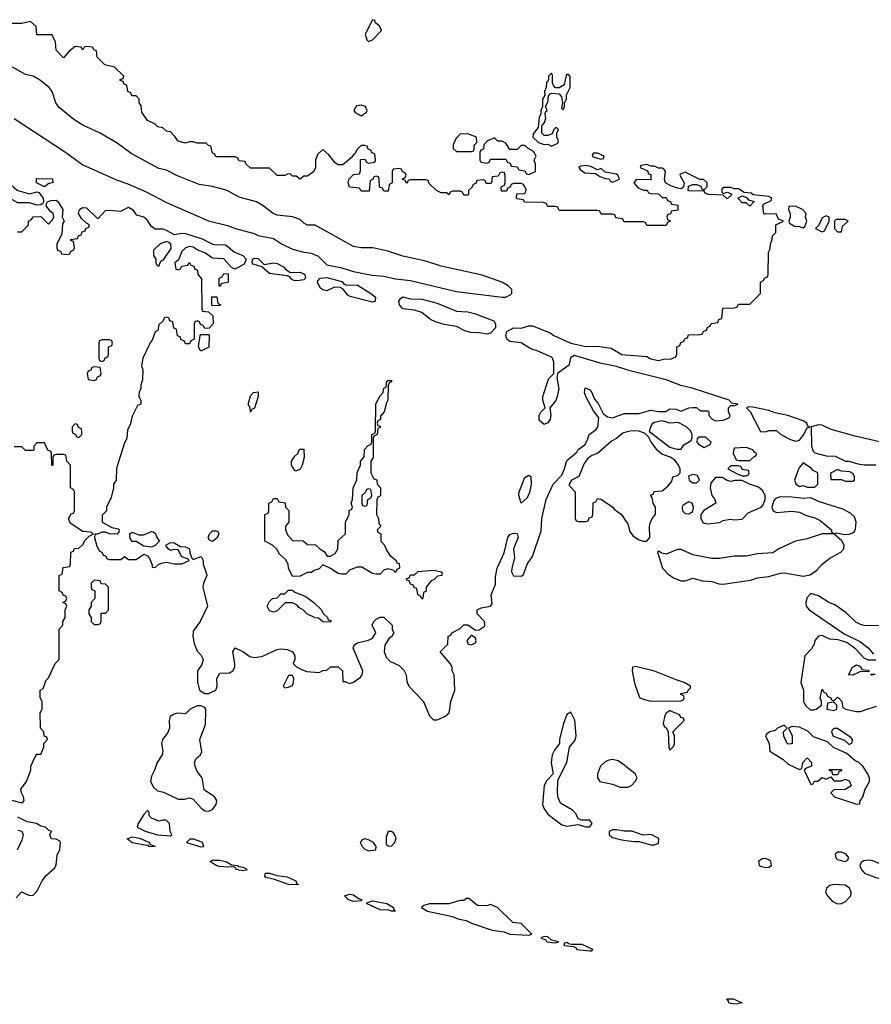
# Model space of a CAD drawing. Header units: inches. Extents: x 2789275 to 2951659, y 860290 to 1033804.
# Tile 140 of 256: x 2826819 to 2831287, y 1008462 to 1013626. Entities that reach past the tile are written whole.
import ezdxf

# ---------------------------------------------------------------- set-up
doc = ezdxf.new("R2010")
doc.units = ezdxf.units.IN
doc.header["$MEASUREMENT"] = 0
for name, color, linetype in [('C8020', 7, 'Continuous'), ('C8021', 7, 'Continuous'), ('C8030', 7, 'Continuous'), ('C8031', 7, 'Continuous')]:
    doc.layers.add(name, color=color, linetype=linetype)

msp = doc.modelspace()

# ---------------------------------------------------------------- linework, layer by layer
at = {"layer": 'C8020', "color": 2, "elevation": 10}
for points in [[(2826730, 1009543.8), (2826830, 1009518), (2826837.2, 1009522.8), (2826842, 1009530), (2826839, 1009550), (2826828, 1009570), (2826826, 1009590), (2826855.3, 1009630), (2826878, 1009690), (2826878, 1009710), (2826900.4, 1009759.6), (2826910, 1009774), (2826930, 1009774), (2826946, 1009810), (2826946, 1009830), (2826966, 1009850), (2826962, 1009862), (2826947.3, 1009867.3), (2826946, 1009890), (2826928, 1009910), (2826926, 1009990), (2826932, 1010000)], [(2827704, 1010000), (2827690, 1009986), (2827648, 1009988), (2827630, 1009984), (2827608.3, 1009971.7), (2827602.8, 1009950), (2827606, 1009910), (2827595.5, 1009884.5), (2827568, 1009850), (2827563, 1009830), (2827571, 1009790), (2827567.3, 1009770), (2827540.5, 1009730), (2827527.3, 1009690), (2827510, 1009658), (2827505.5, 1009630), (2827521.1, 1009601.1), (2827542, 1009582), (2827574, 1009574), (2827650, 1009538), (2827683.1, 1009536.9), (2827710, 1009544.7), (2827730, 1009538), (2827770.6, 1009490.6), (2827790, 1009476), (2827810, 1009474.8), (2827830, 1009482.8), (2827849.2, 1009510), (2827854, 1009530), (2827842, 1009550), (2827787.2, 1009587.2), (2827777.2, 1009650), (2827750, 1009682), (2827739.3, 1009710), (2827737.2, 1009730), (2827744, 1009750), (2827768.7, 1009770), (2827774, 1009786), (2827764, 1009850), (2827794, 1009930), (2827795.2, 1010000)], [(2828959.1, 1010000), (2828970, 1009974), (2828990, 1009954), (2829010, 1009954), (2829050, 1009972), (2829073.2, 1009990), (2829074.7, 1010000)], [(2830000, 1009709.4), (2829994.2, 1009714.1), (2829958.8, 1009738.8), (2829930, 1009746.3), (2829910, 1009743), (2829890, 1009733.3), (2829865.5, 1009710), (2829850.6, 1009670), (2829850.6, 1009650), (2829862.8, 1009630), (2829930, 1009616.4), (2829970, 1009600.3), (2830000, 1009600.5)], [(2826800.2, 1009019.8), (2826828.4, 1009051.6), (2826870, 1009032), (2826890, 1009034), (2826910, 1009054), (2826938, 1009110), (2826960.2, 1009139.8), (2827003.1, 1009176.9), (2827010, 1009194), (2827015.5, 1009244.5), (2827030, 1009274), (2827034, 1009310), (2827030, 1009318), (2827010, 1009328), (2826986, 1009330), (2826978, 1009350), (2826986, 1009370), (2826972.9, 1009372.9), (2826955.3, 1009390), (2826930, 1009396), (2826908, 1009410), (2826858.7, 1009418.7), (2826810, 1009443.6)], [(2826810, 1009374.8), (2826830.6, 1009370.6), (2826837.3, 1009350), (2826830, 1009322), (2826806.8, 1009270)], [(2830000, 1009369), (2829990, 1009369), (2829950, 1009376), (2829930, 1009376), (2829911.3, 1009368.7), (2829911, 1009350), (2829930, 1009337.3), (2829970, 1009325.5), (2830000, 1009321.2)]]:
    msp.add_lwpolyline(points, dxfattribs=at)
at = {"layer": 'C8020', "color": 2}
for points, elevation in [([(2829710, 1009994), (2829690, 1009982), (2829670.5, 1009930), (2829650.8, 1009850.8), (2829651, 1009830), (2829624.9, 1009795.1), (2829613.1, 1009770), (2829607.5, 1009727.5), (2829618, 1009670), (2829585.1, 1009634.9), (2829570.4, 1009610), (2829561.6, 1009510), (2829568.4, 1009490), (2829590, 1009459.3), (2829662.7, 1009402.7), (2829690, 1009396.9), (2829750, 1009404.7), (2829790, 1009392), (2829810, 1009392), (2829822, 1009410), (2829810, 1009428), (2829768, 1009428), (2829750, 1009435.3), (2829738.6, 1009458.6), (2829719.1, 1009479.1), (2829656, 1009516), (2829644.7, 1009544.7), (2829641.2, 1009570), (2829643.2, 1009636.8), (2829689.6, 1009730), (2829704, 1009810), (2829733.4, 1009846.6), (2829739.5, 1009870), (2829731.7, 1009951.7)], 10), ([(2827490, 1009478), (2827470, 1009458), (2827441, 1009410), (2827436, 1009390), (2827478, 1009370), (2827542, 1009350), (2827610, 1009346), (2827618, 1009350), (2827608.7, 1009368.7), (2827606, 1009410), (2827587.3, 1009427.3), (2827570, 1009428), (2827550, 1009422), (2827510, 1009438), (2827498, 1009450), (2827498, 1009470)], 10), ([(2828770, 1009368), (2828752.7, 1009367.3), (2828742, 1009338), (2828742, 1009302), (2828752.7, 1009292.7), (2828770, 1009292), (2828788, 1009310), (2828794.6, 1009334.6), (2828780.4, 1009360.4)], 10), ([(2827510, 1009286.9), (2827495.3, 1009290), (2827496.4, 1009296.4), (2827485.4, 1009294.6), (2827410, 1009308.8), (2827383.7, 1009330), (2827410, 1009340.3), (2827447.1, 1009332.9), (2827501, 1009310), (2827502, 1009302), (2827530, 1009289.6)], 6), ([(2827732.7, 1009327.3), (2827712.7, 1009327.3), (2827694, 1009310), (2827770, 1009288.4), (2827786, 1009290), (2827778, 1009310)], 10), ([(2828630, 1009329), (2828616, 1009324), (2828606, 1009310), (2828616, 1009290), (2828630, 1009276), (2828650, 1009267.3), (2828687.3, 1009272.7), (2828688.7, 1009290), (2828675.3, 1009310), (2828650, 1009325.2)], 10), ([(2827990, 1009162.4), (2827970, 1009165.7), (2827954, 1009170), (2827955.3, 1009175.3), (2827943.1, 1009183.1), (2827910, 1009180.5), (2827865.3, 1009185.3), (2827849.3, 1009190), (2827818, 1009210), (2827830, 1009218.4), (2827870, 1009217.3), (2827901, 1009210), (2827930, 1009194), (2827962, 1009190), (2827964.7, 1009184.7), (2827990, 1009180.5), (2828011.3, 1009171.3), (2828010, 1009166)], 6), ([(2828270, 1009088.2), (2828230, 1009089.8), (2828156.9, 1009116.9), (2828110, 1009127.1), (2828105.1, 1009134.9), (2828109, 1009150), (2828130, 1009150.2), (2828170, 1009137.6), (2828222.8, 1009130), (2828267.7, 1009110), (2828273.7, 1009093.7), (2828282, 1009090)], 6), ([(2828570, 1009000.4), (2828543.7, 1009010), (2828523.7, 1009030), (2828550, 1009039.5), (2828570, 1009035.2), (2828596, 1009016), (2828616, 1009010), (2828610, 1009004)], 6), ([(2829176.4, 1009016.4), (2829163.6, 1009016.4), (2829150, 1009006), (2829130, 1009006), (2829070, 1008988), (2828968.4, 1008988.4), (2828939.8, 1008980.2), (2828926.8, 1008970), (2828958, 1008950), (2829090, 1008923.1), (2829118, 1008910), (2829162, 1008902), (2829190, 1008887.2), (2829298, 1008850), (2829361.3, 1008841.3), (2829391, 1008829), (2829490, 1008824.7), (2829506, 1008830), (2829450, 1008886), (2829406, 1008890), (2829326, 1008970), (2829290, 1008986), (2829270, 1008978), (2829220.4, 1008980.4)], 10), ([(2828790, 1008949.7), (2828770, 1008949.8), (2828756.3, 1008956.3), (2828710, 1008956.8), (2828639, 1008990), (2828643.7, 1008996.3), (2828670, 1009004.4), (2828746, 1008990), (2828780.5, 1008970), (2828780.5, 1008960.5)], 6), ([(2829570, 1008818), (2829554, 1008810), (2829579.8, 1008799.8), (2829584.7, 1008790), (2829630, 1008784.7), (2829646, 1008790), (2829610, 1008798), (2829590, 1008815.3)], 10), ([(2829690, 1008786), (2829678, 1008782), (2829674, 1008770), (2829724.7, 1008764.7), (2829738, 1008758), (2829742, 1008750), (2829810, 1008742), (2829818, 1008742), (2829826, 1008750), (2829770, 1008775.3), (2829714.6, 1008774.6), (2829698, 1008778)], 10)]:
    msp.add_lwpolyline(points, close=True, dxfattribs=dict(at, elevation=elevation))
at = {"layer": 'C8021', "color": 2}
for points, elevation in [([(2830000, 1012566), (2829990, 1012566), (2829982, 1012582), (2829947.3, 1012587.3), (2829942, 1012602), (2829930, 1012606), (2829870, 1012606), (2829862, 1012622), (2829850, 1012626), (2829650, 1012626), (2829642, 1012642), (2829630, 1012646), (2829590, 1012646), (2829582, 1012662), (2829567.3, 1012667.3), (2829468.4, 1012668.4), (2829462, 1012682), (2829430, 1012686), (2829426, 1012690), (2829427.3, 1012712.7), (2829470, 1012714), (2829475.3, 1012724.7), (2829476.4, 1012736.4), (2829462, 1012762), (2829450, 1012766), (2829410, 1012766), (2829398, 1012762), (2829392.7, 1012747.3), (2829378, 1012742), (2829372.7, 1012727.3), (2829347.3, 1012727.3), (2829346, 1012750), (2829362, 1012758), (2829366, 1012770), (2829366, 1012810), (2829362, 1012822), (2829350, 1012826), (2829338, 1012822), (2829330, 1012806), (2829298, 1012802), (2829294, 1012770), (2829290, 1012766), (2829267.3, 1012767.3), (2829262, 1012782), (2829250, 1012786), (2829218, 1012782), (2829212.7, 1012767.3), (2829198, 1012762), (2829192.7, 1012747.3), (2829174, 1012730), (2829174, 1012710), (2829170, 1012706), (2829150, 1012706), (2829142, 1012722), (2829130, 1012726), (2829090, 1012726), (2829078, 1012722), (2829072, 1012708), (2829058, 1012718), (2829030, 1012718), (2829006, 1012730), (2828967.3, 1012767.3), (2828962, 1012782), (2828950, 1012786), (2828870, 1012786), (2828858, 1012782), (2828850, 1012766), (2828842, 1012782), (2828826, 1012790), (2828842, 1012798), (2828846, 1012810), (2828842, 1012822), (2828827.3, 1012827.3), (2828822, 1012842), (2828810, 1012846), (2828778, 1012842), (2828774, 1012830), (2828774, 1012770), (2828758, 1012762), (2828752.7, 1012727.3), (2828730, 1012726), (2828722, 1012742), (2828707.3, 1012747.3), (2828706, 1012790), (2828702, 1012802), (2828690, 1012806), (2828678, 1012802), (2828672.7, 1012787.3), (2828658, 1012782), (2828652.7, 1012727.3), (2828610, 1012726), (2828602, 1012742), (2828550, 1012748), (2828542, 1012770), (2828548.4, 1012791.6), (2828570, 1012814), (2828602, 1012818), (2828607.3, 1012832.7), (2828607.3, 1012892.7), (2828630, 1012894), (2828638, 1012878), (2828650, 1012874), (2828682, 1012878), (2828686, 1012890), (2828682, 1012922), (2828667.3, 1012927.3), (2828662, 1012942), (2828647.3, 1012947.3), (2828642, 1012962), (2828630, 1012966), (2828610, 1012966), (2828590, 1012946), (2828578, 1012922), (2828570, 1012918), (2828558.8, 1012901.2), (2828515.3, 1012864.7), (2828490, 1012865.2), (2828474.8, 1012874.8), (2828439.3, 1012919.3), (2828410, 1012946), (2828381, 1012919), (2828371.3, 1012890), (2828371.1, 1012848.9), (2828362, 1012830), (2828330, 1012806), (2828310, 1012806), (2828290, 1012788.7), (2828270, 1012806), (2828250, 1012806), (2828238, 1012818), (2828223.6, 1012816.4), (2828210, 1012808), (2828170, 1012808.7), (2828130, 1012848), (2828030, 1012848), (2828006, 1012870), (2828002, 1012882), (2827970, 1012886), (2827962, 1012902), (2827950, 1012906), (2827850, 1012906), (2827842, 1012922), (2827830, 1012926), (2827822, 1012962), (2827810, 1012966), (2827798, 1012978), (2827750, 1012978), (2827730, 1012986), (2827710, 1012986), (2827690, 1012978), (2827650, 1012989), (2827634, 1013014), (2827610, 1013038), (2827590, 1013042), (2827570, 1013058), (2827544.7, 1013064.7), (2827530, 1013078), (2827490, 1013098), (2827460.4, 1013140.4), (2827456.4, 1013176.4), (2827446, 1013190), (2827446, 1013210), (2827430, 1013226), (2827407.3, 1013227.3), (2827402, 1013242), (2827386, 1013250), (2827382, 1013282), (2827367.3, 1013287.3), (2827362, 1013302), (2827347.3, 1013307.3), (2827347.3, 1013312.7), (2827362, 1013318), (2827366, 1013330), (2827316.4, 1013376.4), (2827266, 1013390), (2827226, 1013430), (2827222, 1013462), (2827210, 1013466), (2827202, 1013482), (2827170, 1013486), (2827158, 1013482), (2827150, 1013468), (2827142, 1013482), (2827110, 1013486), (2827079.6, 1013460.4), (2827050, 1013426), (2827010, 1013466), (2827007.3, 1013507.3), (2826990, 1013546), (2826910, 1013546), (2826906, 1013590), (2826876.4, 1013616.4), (2826830, 1013606), (2826770, 1013606)], 10), ([(2826790, 1013107.3), (2827054.9, 1012934.9), (2827150, 1012864.9), (2827330, 1012784.9), (2827385.8, 1012765.8), (2827483, 1012723), (2827590, 1012667.7), (2827810, 1012570.7), (2827910, 1012547.3), (2827952, 1012530), (2828050, 1012504), (2828070, 1012494.8), (2828150, 1012478), (2828192, 1012450), (2828250, 1012422.8), (2828310, 1012406), (2828350, 1012401), (2828385.4, 1012385.4), (2828430, 1012341), (2828510, 1012324.7), (2828570, 1012304.7), (2828666.4, 1012286.4), (2828730, 1012281), (2828790, 1012267.3), (2828870, 1012258.8), (2829110, 1012200.7), (2829350, 1012171), (2829370, 1012171), (2829395.5, 1012184.5), (2829402, 1012190), (2829402, 1012210), (2829382, 1012230), (2829348, 1012250), (2829246.3, 1012286.3), (2829030, 1012332.7), (2828950, 1012359.3), (2828830, 1012385.2), (2828750, 1012412.3), (2828671.1, 1012428.9), (2828610, 1012429.2), (2828570, 1012437.2), (2828370, 1012548), (2828330, 1012548.7), (2828310, 1012559), (2828290, 1012577.2), (2828250, 1012592.3), (2828170, 1012601.2), (2828149.5, 1012609.5), (2828097.2, 1012650), (2828062, 1012670), (2827970, 1012696), (2827908, 1012730), (2827831.3, 1012751.3), (2827761.6, 1012761.6), (2827647.2, 1012807.2), (2827590, 1012836), (2827550, 1012846), (2827403.9, 1012923.9), (2827330, 1012979), (2827242, 1013030), (2827150, 1013073.2), (2827103.2, 1013103.2), (2827025.6, 1013165.6), (2827009.3, 1013189.3), (2826989, 1013250), (2826974, 1013270), (2826924, 1013310), (2826890, 1013329.2), (2826850, 1013339.3), (2826765.1, 1013385.1)], 14), ([(2826807.3, 1012512.7), (2826830, 1012514), (2826866, 1012550), (2826866, 1012570), (2826882, 1012578), (2826890, 1012592), (2826930, 1012594), (2826970, 1012554), (2826990, 1012574), (2826998, 1012590), (2826995.3, 1012610), (2826980.2, 1012620.2), (2826958, 1012650), (2826960.4, 1012659.6), (2826966, 1012670), (2826982.5, 1012677.5), (2827010, 1012679.1), (2827020.7, 1012670), (2827046, 1012630), (2827042, 1012590), (2827052, 1012570), (2827044.7, 1012555.3), (2827039.6, 1012500.4), (2827014, 1012450), (2827014, 1012430), (2827018, 1012418), (2827032.7, 1012412.7), (2827038, 1012398), (2827070, 1012394), (2827082, 1012398), (2827087.3, 1012412.7), (2827102, 1012418), (2827106, 1012430), (2827102, 1012462), (2827087.3, 1012467.3), (2827087.3, 1012472.7), (2827122, 1012478), (2827127.3, 1012492.7), (2827142, 1012498), (2827147.3, 1012512.7), (2827162, 1012518), (2827166, 1012530), (2827182, 1012538), (2827186, 1012550), (2827170, 1012558), (2827144.1, 1012584.1), (2827128.7, 1012610), (2827133.2, 1012630), (2827150, 1012640.5), (2827170, 1012639.3), (2827230, 1012582), (2827270, 1012624.9), (2827290, 1012627.7), (2827350, 1012621), (2827390, 1012642), (2827411, 1012631), (2827430, 1012602), (2827470, 1012591.3), (2827482, 1012582), (2827506.2, 1012546.2), (2827530, 1012528.4), (2827570, 1012528.7), (2827584.6, 1012524.6), (2827630, 1012499.3), (2827670, 1012506.7), (2827690, 1012504.9), (2827776.9, 1012476.9), (2827830, 1012448.4), (2827850, 1012444.6), (2827890, 1012447.4), (2827903.2, 1012443.2), (2827946.6, 1012406.6), (2827990.7, 1012390), (2828007.3, 1012370), (2827997.1, 1012342.9), (2827950, 1012318), (2827930, 1012326), (2827891.1, 1012371.1), (2827830, 1012375.1), (2827790, 1012403.7), (2827750, 1012418.4), (2827730, 1012432.3), (2827710, 1012436.2), (2827690, 1012429.2), (2827670.8, 1012410), (2827652.7, 1012367.3), (2827634, 1012350), (2827638, 1012318), (2827650, 1012314), (2827662, 1012318), (2827670, 1012334), (2827702, 1012338), (2827710, 1012352), (2827718, 1012338), (2827732.7, 1012332.7), (2827738, 1012318), (2827752.7, 1012312.7), (2827754, 1012290), (2827772.7, 1012267.3), (2827774, 1012110), (2827778, 1012098), (2827810, 1012094), (2827832.7, 1012072.7), (2827834, 1012030), (2827812.7, 1012007.3), (2827790, 1012006), (2827782, 1012022), (2827767.3, 1012027.3), (2827762, 1012042), (2827750, 1012046), (2827738, 1012042), (2827734, 1012030), (2827734, 1011950), (2827718, 1011942), (2827710, 1011926), (2827690, 1011926), (2827682, 1011942), (2827667.3, 1011947.3), (2827662, 1011962), (2827647.3, 1011967.3), (2827642, 1012002), (2827627.3, 1012007.3), (2827622, 1012042), (2827607.3, 1012047.3), (2827602, 1012062), (2827590, 1012066), (2827578, 1012062), (2827572.7, 1012047.3), (2827550, 1012026), (2827543.6, 1011996.4), (2827530, 1011988), (2827514.4, 1011945.6), (2827505.2, 1011934.8), (2827464.7, 1011850), (2827458, 1011810), (2827464.7, 1011790), (2827463.6, 1011736.4), (2827454, 1011710), (2827454, 1011690), (2827446.4, 1011673.6), (2827444.7, 1011650), (2827454, 1011630), (2827454, 1011610), (2827438, 1011602), (2827410, 1011546), (2827399.6, 1011500.4), (2827385.4, 1011474.6), (2827382, 1011430), (2827370, 1011406), (2827326.4, 1011273.6), (2827324.7, 1011210), (2827312, 1011190), (2827312, 1011170), (2827299.6, 1011120.4), (2827274, 1011070), (2827274, 1011050), (2827252.7, 1011027.3), (2827252, 1010990), (2827302.8, 1010962.8), (2827335.3, 1010955.3), (2827342, 1010950), (2827339.6, 1010940.4), (2827330, 1010928), (2827290, 1010928.7), (2827270, 1010938), (2827250, 1010938), (2827227.3, 1010927.3), (2827212.7, 1010927.3), (2827211.3, 1010910), (2827224.7, 1010864.7), (2827238, 1010838), (2827250, 1010834), (2827258, 1010818), (2827270, 1010814), (2827278, 1010798), (2827290, 1010794), (2827350, 1010794), (2827368.7, 1010811.3), (2827390, 1010794), (2827430, 1010794), (2827470, 1010822), (2827490, 1010814), (2827499.8, 1010799.8), (2827514, 1010766), (2827514, 1010754), (2827530, 1010752), (2827549.2, 1010770.8), (2827570, 1010778), (2827590, 1010781), (2827630, 1010771.3), (2827670, 1010771.3), (2827708, 1010790), (2827699, 1010799), (2827669.1, 1010809.1), (2827650, 1010846), (2827630, 1010848), (2827610, 1010842), (2827598, 1010850), (2827586, 1010870), (2827610, 1010884.7), (2827630, 1010882), (2827663.6, 1010863.6), (2827690, 1010861), (2827710, 1010851.3), (2827711.3, 1010830), (2827722, 1010802), (2827730, 1010794), (2827772, 1010810), (2827782, 1010790), (2827782, 1010770), (2827799.8, 1010719.8), (2827801, 1010710), (2827782.8, 1010670), (2827780.7, 1010650), (2827804.7, 1010550), (2827766, 1010470), (2827730, 1010418), (2827726.8, 1010390), (2827734.4, 1010354.4), (2827750, 1010314), (2827770, 1010294), (2827782, 1010270), (2827775.3, 1010244.7), (2827752, 1010210), (2827751.6, 1010151.6), (2827762, 1010110), (2827790, 1010091.3), (2827810, 1010091.3), (2827848, 1010110), (2827855.3, 1010130), (2827854, 1010170), (2827870, 1010198), (2827920.4, 1010199.6), (2827938, 1010210), (2827948, 1010230), (2827948.7, 1010250), (2827938, 1010310), (2827950, 1010332), (2827990, 1010312), (2828026.4, 1010286.4), (2828050, 1010281), (2828090, 1010286), (2828170, 1010322.8), (2828190, 1010326.8), (2828223.5, 1010323.5), (2828251.3, 1010310), (2828262, 1010290), (2828262, 1010270), (2828254, 1010250), (2828271.6, 1010231.6), (2828296.9, 1010216.9), (2828326.4, 1010206.4), (2828390, 1010202), (2828410, 1010212), (2828430, 1010214), (2828450, 1010232), (2828490, 1010232), (2828512, 1010210), (2828514, 1010154), (2828526, 1010154), (2828550, 1010144.7), (2828570, 1010151.3), (2828604.7, 1010175.3), (2828615.3, 1010190), (2828619, 1010210), (2828568, 1010330), (2828574.6, 1010345.4), (2828590, 1010358), (2828649.1, 1010370.9), (2828670, 1010382), (2828688, 1010410), (2828668.7, 1010450), (2828678, 1010470), (2828690, 1010482), (2828710, 1010492), (2828730, 1010492), (2828774, 1010450), (2828774, 1010430), (2828782, 1010410), (2828772, 1010390), (2828758, 1010382), (2828735.3, 1010344.7), (2828731, 1010310), (2828742, 1010282), (2828762, 1010262), (2828810, 1010238), (2828833.7, 1010213.7), (2828846, 1010190), (2828850, 1010154), (2828861, 1010130), (2828938, 1010050), (2828959.1, 1010000)], 10), ([(2830000, 1011790.8), (2829950, 1011807.3), (2829864.8, 1011824.8), (2829730, 1011864.4), (2829708.4, 1011851.6), (2829702, 1011818), (2829696, 1011810), (2829641, 1011770), (2829638, 1011750), (2829648.5, 1011690), (2829639.5, 1011650), (2829631.6, 1011628.4), (2829601, 1011590), (2829606.4, 1011550), (2829603.1, 1011530), (2829590, 1011512), (2829570, 1011502), (2829545.4, 1011525.4), (2829544.2, 1011550), (2829553.1, 1011566.9), (2829575.3, 1011590), (2829563.6, 1011630), (2829563.6, 1011650), (2829589.5, 1011730.5), (2829595.9, 1011744.1), (2829621.2, 1011770), (2829621.1, 1011830), (2829614.8, 1011850), (2829610, 1011856.3), (2829534, 1011890), (2829500.5, 1011900.5), (2829450, 1011931.6), (2829390, 1011937.6), (2829374.5, 1011950), (2829369.7, 1011970), (2829375.6, 1011990), (2829410, 1012010.5), (2829450, 1012008), (2829490, 1012021), (2829510, 1012021), (2829603, 1011983), (2829621, 1011970), (2829711, 1011930), (2829790, 1011912.4), (2829850, 1011913), (2829922.8, 1011902.8), (2829978, 1011870), (2830000, 1011868.1)], 10), ([(2829074.7, 1010000), (2829082, 1010050), (2829102, 1010110), (2829098, 1010190), (2829088, 1010210), (2829088, 1010230), (2829078, 1010250), (2829026, 1010310), (2829066, 1010350), (2829067.3, 1010392.7), (2829082, 1010398), (2829086, 1010410), (2829130, 1010432), (2829150, 1010452), (2829170, 1010452), (2829210, 1010424.7), (2829230, 1010425.5), (2829256.2, 1010443.8), (2829259.6, 1010450), (2829256.9, 1010470), (2829219, 1010510), (2829219, 1010530), (2829239.5, 1010540.5), (2829289, 1010550), (2829297.2, 1010562.8), (2829293.3, 1010610), (2829314.9, 1010665.1), (2829316.1, 1010703.9), (2829324.5, 1010750), (2829360.7, 1010830), (2829380.5, 1010910), (2829390, 1010925.5), (2829410, 1010933), (2829430, 1010930.8), (2829434, 1010910), (2829410.6, 1010850), (2829415.9, 1010804.1), (2829400.5, 1010750), (2829399.1, 1010730), (2829410, 1010708.2), (2829450, 1010707.3), (2829463.1, 1010716.9), (2829482, 1010770), (2829508.7, 1010810), (2829554.6, 1010945.4), (2829559, 1011010), (2829582, 1011110), (2829618, 1011190), (2829663.1, 1011236.9), (2829678, 1011270), (2829690, 1011314), (2829742, 1011358), (2829750, 1011371.3), (2829784, 1011396), (2829798, 1011422), (2829806, 1011450), (2829843.7, 1011476.3), (2829851.9, 1011488.1), (2829857, 1011537), (2829830, 1011574), (2829789.3, 1011650), (2829782.7, 1011670), (2829785.2, 1011694.8), (2829810, 1011684.7), (2829821, 1011670), (2829834.8, 1011634.8), (2829853.2, 1011613.2), (2829880.5, 1011560.5), (2829903.8, 1011543.8), (2829930, 1011537.3), (2829990, 1011560.7), (2830000, 1011560.7)], 10), ([(2830000, 1011461.9), (2829982.6, 1011457.4), (2829950, 1011429.7), (2829924.6, 1011415.4), (2829851, 1011350), (2829820.3, 1011339.7), (2829798, 1011322), (2829781.1, 1011298.9), (2829752, 1011230), (2829714, 1011210), (2829702, 1011190), (2829702, 1011182), (2829734, 1011150), (2829734, 1011010), (2829738, 1010998), (2829750, 1010994), (2829790, 1010994), (2829802, 1010998), (2829807.3, 1011012.7), (2829822, 1011018), (2829826, 1011030), (2829827.3, 1011092.7), (2829842, 1011098), (2829850, 1011114), (2829868, 1011112), (2829930, 1011070.8), (2829938.8, 1011058.8), (2829976, 1011030), (2830000, 1010996.1)], 10), ([(2826932, 1010000), (2826938, 1010010), (2826938, 1010050), (2826926, 1010070), (2826926, 1010110), (2826942, 1010118), (2826958, 1010162), (2826970, 1010174), (2827006, 1010250), (2827026, 1010270), (2827026, 1010430), (2827046, 1010450), (2827046, 1010470), (2827058, 1010490), (2827058, 1010530), (2827066, 1010550), (2827062, 1010562), (2827046, 1010570), (2827062, 1010578), (2827066, 1010590), (2827062, 1010602), (2827047.3, 1010607.3), (2827042, 1010622), (2827026, 1010630), (2827026, 1010710), (2827042, 1010718), (2827047.3, 1010752.7), (2827082, 1010758), (2827086, 1010770), (2827087.3, 1010832.7), (2827102, 1010838), (2827107.3, 1010852.7), (2827130, 1010854), (2827150, 1010874), (2827163.1, 1010896.9), (2827183.1, 1010916.9), (2827206, 1010930), (2827190, 1010938), (2827150, 1010942), (2827084.7, 1010984.7), (2827075.3, 1011010), (2827090, 1011034), (2827102, 1011038), (2827106, 1011050), (2827106, 1011150), (2827102, 1011162), (2827086, 1011170), (2827086, 1011290), (2827066, 1011310), (2827062, 1011342), (2827050, 1011346), (2827010, 1011346), (2826998, 1011342), (2826994, 1011330), (2826994, 1011290), (2826987.3, 1011287.3), (2826986, 1011350), (2826982, 1011362), (2826967.3, 1011367.3), (2826950, 1011406), (2826910, 1011406), (2826894, 1011390), (2826894, 1011370), (2826890, 1011366), (2826850, 1011366), (2826830, 1011386), (2826790, 1011386)], 10), ([(2827795.2, 1010000), (2827795.3, 1010010), (2827790, 1010018), (2827770, 1010028), (2827750, 1010028), (2827714, 1010010), (2827704, 1010000)], 10)]:
    msp.add_lwpolyline(points, dxfattribs=dict(at, elevation=elevation))
at = {"layer": 'C8021', "color": 2, "elevation": 10}
for points in [[(2828670, 1013626), (2828632, 1013550), (2828641, 1013521), (2828650, 1013512), (2828670, 1013521), (2828718, 1013570), (2828708, 1013590), (2828686, 1013610), (2828682, 1013622)], [(2829610, 1013346), (2829594, 1013330), (2829594, 1013310), (2829583.6, 1013296.4), (2829582, 1013270), (2829572, 1013250), (2829574, 1013230), (2829562, 1013210), (2829562, 1013170), (2829554, 1013150), (2829554, 1013130), (2829545.4, 1013114.6), (2829539.6, 1013060.4), (2829512.7, 1013027.3), (2829512, 1013010), (2829541, 1012981), (2829570, 1012972), (2829590, 1012974), (2829610, 1012962), (2829642, 1012978), (2829646, 1012990), (2829638, 1013010), (2829638, 1013030), (2829646, 1013050), (2829638, 1013058), (2829630, 1013058), (2829622, 1013050), (2829612.7, 1013027.3), (2829590, 1013018), (2829570, 1013018), (2829558, 1013030), (2829558, 1013070), (2829573.2, 1013086.8), (2829579, 1013110), (2829575.3, 1013130), (2829578, 1013142), (2829586, 1013150), (2829578, 1013170), (2829590, 1013194), (2829593.6, 1013226.4), (2829602, 1013238), (2829610, 1013241), (2829650, 1013238), (2829662, 1013222), (2829667.3, 1013190), (2829662, 1013162), (2829670, 1013154), (2829678, 1013170), (2829678, 1013190), (2829688, 1013210), (2829688.4, 1013231.6), (2829708, 1013270), (2829707.3, 1013327.3), (2829698, 1013338), (2829690, 1013338), (2829686.8, 1013333.2), (2829676, 1013284), (2829650, 1013268), (2829630, 1013268), (2829620.2, 1013280.2), (2829614, 1013294), (2829614.6, 1013334.6)], [(2828610, 1013177.2), (2828586, 1013174), (2828572, 1013150), (2828579.6, 1013139.6), (2828610, 1013122), (2828639, 1013141), (2828642, 1013150), (2828634, 1013170)], [(2829170, 1013028), (2829130, 1013026), (2829110, 1013006), (2829102, 1012990), (2829094, 1012970), (2829094, 1012950), (2829110, 1012934), (2829190, 1012934), (2829202, 1012938), (2829206, 1012970), (2829218, 1012982), (2829215.3, 1013010)], [(2829310, 1013006), (2829274, 1012990), (2829254, 1012970), (2829252.7, 1012947.3), (2829238, 1012942), (2829234, 1012930), (2829234, 1012890), (2829238, 1012878), (2829270, 1012874), (2829282, 1012878), (2829290, 1012894), (2829370, 1012894), (2829378, 1012878), (2829392.7, 1012872.7), (2829398, 1012858), (2829430, 1012854), (2829438, 1012838), (2829470, 1012834), (2829478, 1012818), (2829490, 1012814), (2829510, 1012822), (2829526, 1012830), (2829526, 1012870), (2829518, 1012890), (2829528, 1012910), (2829515.3, 1012935.3), (2829486, 1012950), (2829470, 1012966), (2829450, 1012966), (2829430, 1012946), (2829390, 1012946), (2829370, 1012978), (2829350, 1012988), (2829328.4, 1012988.4)], [(2829850, 1012926), (2829830, 1012926), (2829822, 1012918), (2829826, 1012906), (2829870, 1012894), (2829882, 1012898), (2829886, 1012910)], [(2829790, 1012862), (2829762.8, 1012857.2), (2829752, 1012850), (2829759.6, 1012839.6), (2829783.6, 1012823.6), (2829839.6, 1012819.6), (2829863.6, 1012803.6), (2829892.7, 1012792.7), (2829911.6, 1012791.6), (2829918, 1012778), (2829930, 1012774), (2829950, 1012782), (2829966, 1012790), (2829958, 1012810), (2829950, 1012815.3), (2829890, 1012826), (2829870, 1012846), (2829850, 1012838), (2829815.3, 1012855.3)], [(2826870, 1012713.4), (2826910, 1012722.8), (2826919.1, 1012719.1), (2826942.8, 1012690), (2826944.7, 1012670), (2826939.8, 1012660.2), (2826930, 1012655.3), (2826910, 1012653.2), (2826870, 1012665.2), (2826810, 1012665.2), (2826770, 1012688.7), (2826750, 1012686), (2826702, 1012730), (2826690, 1012748), (2826668.7, 1012750), (2826690, 1012751.3), (2826730, 1012774), (2826750, 1012777.3), (2826770, 1012767.7), (2826787.2, 1012747.2), (2826810, 1012730.4)], [(2826950, 1012749), (2826908, 1012770), (2826907.3, 1012792.7), (2826991, 1012791), (2826994, 1012770), (2826972.7, 1012767.3)], [(2827590, 1012462), (2827556, 1012450), (2827522, 1012418), (2827522, 1012390), (2827534, 1012370), (2827534, 1012350), (2827538, 1012338), (2827550, 1012334), (2827560.2, 1012359.8), (2827573.2, 1012366.8), (2827614.8, 1012425.2), (2827612.3, 1012450), (2827599.1, 1012459.1)], [(2828101.4, 1012341.4), (2828150, 1012350.2), (2828170, 1012347.2), (2828203.8, 1012330), (2828215.6, 1012315.6), (2828239.8, 1012299.8), (2828290, 1012301.3), (2828310, 1012293.7), (2828315.5, 1012290), (2828319.3, 1012270), (2828310, 1012261.6), (2828275.5, 1012255.5), (2828257.2, 1012257.2), (2828244.7, 1012264.7), (2828236.5, 1012276.5), (2828222.7, 1012282.7), (2828130, 1012294), (2828090, 1012329.3), (2828044.5, 1012344.5), (2828039, 1012350), (2828041.2, 1012370), (2828050, 1012374.4), (2828070, 1012374)], [(2827870, 1012226), (2827866, 1012230), (2827866, 1012270), (2827882, 1012278), (2827890, 1012294), (2827912.7, 1012292.7), (2827912.7, 1012247.3), (2827878, 1012242)], [(2828533.3, 1012233.3), (2828590, 1012235.5), (2828662, 1012190), (2828685.5, 1012170), (2828684.7, 1012150), (2828670, 1012144.5), (2828553.3, 1012173.3), (2828541.3, 1012181.3), (2828515.1, 1012215.1), (2828500.9, 1012220.9), (2828470, 1012222.9), (2828430, 1012203.7), (2828410, 1012209.2), (2828397.2, 1012217.2), (2828389.6, 1012229.6), (2828381.6, 1012250), (2828383.5, 1012256.5), (2828395.3, 1012270), (2828430, 1012273.6), (2828510, 1012252.7), (2828519.8, 1012239.8)], [(2827870, 1012126), (2827827.3, 1012127.3), (2827827.3, 1012172.7), (2827852.7, 1012172.7), (2827858, 1012138), (2827872.7, 1012132.7)], [(2829270, 1011976.3), (2829230, 1011983.6), (2829185.1, 1011985.1), (2829154.3, 1011994.3), (2829110, 1012016.9), (2829047, 1012027), (2829001, 1012041), (2828973.9, 1012053.9), (2828929.2, 1012090), (2828890, 1012102), (2828829.6, 1012109.6), (2828811.6, 1012130), (2828808.2, 1012150), (2828816.9, 1012163.1), (2828830, 1012171.8), (2828870, 1012162.7), (2828930, 1012159.6), (2829010, 1012139), (2829110, 1012097.6), (2829170, 1012093.4), (2829204.9, 1012084.9), (2829305.9, 1012045.9), (2829315.8, 1012030), (2829315.3, 1012010), (2829290, 1011981.3)], [(2827770, 1011888), (2827758, 1011910), (2827766, 1011970), (2827770, 1011974), (2827810, 1011974), (2827814, 1011970), (2827811.6, 1011908.4)], [(2827290, 1011946), (2827250, 1011946), (2827238, 1011942), (2827234, 1011930), (2827234, 1011850), (2827238, 1011838), (2827250, 1011834), (2827262, 1011838), (2827267.3, 1011852.7), (2827282, 1011858), (2827286, 1011870), (2827286, 1011910), (2827302, 1011918), (2827306, 1011930), (2827302, 1011942)], [(2827210, 1011806), (2827198, 1011802), (2827192.7, 1011787.3), (2827178, 1011782), (2827174, 1011770), (2827178, 1011738), (2827210, 1011734), (2827222, 1011738), (2827227.3, 1011752.7), (2827242, 1011758), (2827246, 1011770), (2827242, 1011802)], [(2828790, 1010726), (2828778, 1010738), (2828750, 1010746), (2828730, 1010738), (2828710, 1010718), (2828690, 1010718), (2828670, 1010722), (2828614.6, 1010754.6), (2828590, 1010755.3), (2828550, 1010738), (2828530, 1010718), (2828510, 1010718), (2828490, 1010722), (2828450, 1010748), (2828410, 1010766), (2828390, 1010746), (2828363.6, 1010736.4), (2828350, 1010726), (2828330, 1010726), (2828290, 1010708), (2828250, 1010706), (2828228.9, 1010748.9), (2828228, 1010770), (2828214.6, 1010794.6), (2828183.1, 1010823.1), (2828168.4, 1010848.4), (2828146, 1010870), (2828106, 1010890), (2828106, 1011030), (2828122, 1011038), (2828126, 1011050), (2828126, 1011090), (2828142, 1011098), (2828150, 1011114), (2828170, 1011114), (2828178, 1011098), (2828212.7, 1011092.7), (2828214, 1011070), (2828231.1, 1011051.1), (2828232, 1010990), (2828214, 1010970), (2828214, 1010950), (2828223.6, 1010923.6), (2828250, 1010894), (2828307.3, 1010892.7), (2828330, 1010874), (2828371.6, 1010871.6), (2828394, 1010850), (2828416.9, 1010836.9), (2828432.7, 1010812.7), (2828450, 1010812), (2828474.6, 1010825.4), (2828488, 1010850), (2828490, 1010894), (2828528, 1010930), (2828528.9, 1010991.1), (2828548, 1011030), (2828548.4, 1011051.6), (2828562, 1011058), (2828566, 1011070), (2828558, 1011090), (2828566, 1011110), (2828568, 1011170), (2828587.3, 1011212.7), (2828588.9, 1011251.1), (2828608, 1011290), (2828608, 1011310), (2828627.3, 1011332.7), (2828628.4, 1011371.6), (2828647.3, 1011392.7), (2828662, 1011398), (2828666, 1011410), (2828666, 1011450), (2828682, 1011458), (2828686, 1011470), (2828688.4, 1011611.6), (2828710, 1011654), (2828726, 1011670), (2828730, 1011694), (2828742, 1011698), (2828746, 1011730), (2828750, 1011734), (2828770, 1011734), (2828770, 1011726), (2828758, 1011722), (2828752.7, 1011707.3), (2828751.3, 1011630), (2828743.6, 1011616.4), (2828731.1, 1011568.9), (2828712.7, 1011547.3), (2828711.6, 1011528.4), (2828698, 1011522), (2828694, 1011510), (2828698, 1011498), (2828710, 1011494), (2828711.6, 1011488.4), (2828698, 1011482), (2828694, 1011450), (2828678, 1011442), (2828674, 1011430), (2828674, 1011330), (2828662, 1011310), (2828662, 1011250), (2828678, 1011218), (2828692.7, 1011212.7), (2828694, 1011190), (2828712, 1011170), (2828711.6, 1011128.4), (2828698, 1011122), (2828692.7, 1011107.3), (2828692, 1011030), (2828702, 1011010), (2828703.6, 1010983.6), (2828714, 1010970), (2828694, 1010950), (2828698, 1010938), (2828714, 1010930), (2828714, 1010890), (2828734, 1010870), (2828743.6, 1010843.6), (2828759.6, 1010819.6), (2828794, 1010790), (2828798, 1010778), (2828810, 1010774), (2828811.6, 1010748.4), (2828798, 1010742)], [(2828030, 1011568), (2828028, 1011590), (2828018, 1011610), (2828030, 1011654), (2828046, 1011670), (2828070, 1011674), (2828071.1, 1011648.9), (2828051.1, 1011588.9), (2828038, 1011582)], [(2827110, 1011506), (2827094, 1011490), (2827094, 1011470), (2827098, 1011458), (2827112.7, 1011452.7), (2827118, 1011438), (2827130, 1011434), (2827146, 1011450), (2827146, 1011470), (2827142, 1011482), (2827127.3, 1011487.3), (2827122, 1011502)], [(2828270, 1011258), (2828262, 1011262), (2828246, 1011290), (2828246, 1011310), (2828263.1, 1011336.9), (2828278, 1011350), (2828286, 1011370), (2828290, 1011374), (2828310, 1011374), (2828311.3, 1011330), (2828302, 1011290), (2828290, 1011268)], [(2829450, 1011089.5), (2829437.4, 1011130), (2829439.7, 1011150), (2829470, 1011224.7), (2829490, 1011237.3), (2829501, 1011230), (2829502, 1011190), (2829494.7, 1011145.3), (2829481.4, 1011118.6)], [(2828650, 1011166), (2828638, 1011162), (2828632.7, 1011147.3), (2828614, 1011130), (2828614, 1011090), (2828618, 1011078), (2828630, 1011074), (2828642, 1011078), (2828646, 1011110), (2828662, 1011118), (2828666, 1011130), (2828662, 1011162)], [(2827510, 1010859), (2827470, 1010864), (2827430, 1010888.7), (2827409.3, 1010889.3), (2827398, 1010910), (2827398, 1010930), (2827410, 1010938), (2827444.7, 1010924.7), (2827470, 1010924.7), (2827510, 1010942), (2827519.6, 1010939.6), (2827531.6, 1010931.6), (2827538, 1010910), (2827552, 1010890), (2827530, 1010868.7)], [(2827830, 1010889), (2827815.3, 1010895.3), (2827808.9, 1010908.9), (2827815.3, 1010930), (2827830, 1010944.7), (2827850, 1010944.7), (2827859.8, 1010939.8), (2827864.7, 1010930), (2827853.7, 1010906.3)], [(2828930, 1010586), (2828922, 1010602), (2828908, 1010610), (2828902, 1010642), (2828890, 1010646), (2828882, 1010662), (2828870, 1010666), (2828862, 1010682), (2828850, 1010686), (2828847.3, 1010692.7), (2828862, 1010698), (2828870, 1010714), (2828890, 1010714), (2828910, 1010732), (2828990, 1010738), (2829034, 1010730), (2829034, 1010710), (2829012, 1010708), (2828994, 1010690), (2828978, 1010682), (2828952, 1010650), (2828951.1, 1010628.9), (2828938, 1010622), (2828934, 1010590)], [(2827210, 1010686), (2827194, 1010670), (2827194, 1010650), (2827198, 1010638), (2827214, 1010630), (2827214, 1010590), (2827194, 1010570), (2827194, 1010550), (2827182, 1010530), (2827182, 1010510), (2827194, 1010490), (2827194, 1010470), (2827210, 1010454), (2827230, 1010454), (2827242, 1010458), (2827246, 1010470), (2827247.3, 1010512.7), (2827270, 1010514), (2827286, 1010530), (2827286, 1010650), (2827270, 1010666), (2827247.3, 1010667.3), (2827242, 1010682)], [(2828450, 1010466), (2828410, 1010468), (2828387.3, 1010487.3), (2828370, 1010488), (2828326, 1010510), (2828308.4, 1010528.4), (2828283.1, 1010543.1), (2828274.6, 1010554.6), (2828250, 1010568), (2828212.7, 1010567.3), (2828170, 1010526), (2828150, 1010518), (2828130, 1010526), (2828118, 1010550), (2828130, 1010574), (2828146, 1010590), (2828170, 1010594), (2828190, 1010614), (2828210, 1010614), (2828230, 1010634), (2828250, 1010634), (2828263.6, 1010623.6), (2828319.8, 1010599.8), (2828362, 1010570), (2828402, 1010530), (2828411.6, 1010511.6), (2828434, 1010490), (2828438, 1010478), (2828452.7, 1010472.7)], [(2829190, 1010398), (2829164.7, 1010370), (2829171.3, 1010351.3), (2829190, 1010346.8), (2829210, 1010358), (2829214, 1010370), (2829210, 1010382)], [(2828250, 1010186), (2828230, 1010186), (2828202, 1010130), (2828210, 1010122), (2828230, 1010124.7), (2828250, 1010134), (2828255.3, 1010150), (2828258, 1010170)]]:
    msp.add_lwpolyline(points, close=True, dxfattribs=at)
at = {"layer": 'C8030', "color": 2, "elevation": 10}
for points in [[(2830226.9, 1010000), (2830210, 1009989), (2830203.1, 1009976.9), (2830194.8, 1009934.8), (2830199.8, 1009919.8), (2830212, 1009910), (2830222, 1009890), (2830224.7, 1009810), (2830230, 1009794), (2830250, 1009814), (2830254, 1009830), (2830255.3, 1009870), (2830246, 1009890), (2830306, 1009950), (2830302, 1009962), (2830290, 1009966), (2830280.4, 1009980.4), (2830234.7, 1010000)], [(2831198.2, 1010000), (2831210, 1009997.3), (2831230, 1009997.3), (2831238, 1010000)], [(2830000, 1009600.5), (2830010, 1009600.5), (2830029, 1009610), (2830048.7, 1009630), (2830058, 1009650), (2830048.7, 1009670), (2830000, 1009709.4)], [(2830000, 1009321.2), (2830045.2, 1009314.8), (2830070, 1009316), (2830130, 1009298), (2830150, 1009298), (2830170, 1009307.3), (2830172, 1009332), (2830131.7, 1009351.7), (2830090, 1009348.7), (2830030, 1009369.2), (2830000, 1009369)]]:
    msp.add_lwpolyline(points, dxfattribs=at)
at = {"layer": 'C8030', "color": 2}
for points, elevation in [([(2830830, 1009926), (2830794, 1009910), (2830782, 1009898), (2830754, 1009890), (2830739.6, 1009880.4), (2830732, 1009870), (2830752, 1009830), (2830754, 1009790), (2830825.4, 1009745.4), (2830850, 1009722), (2830910, 1009694), (2830922, 1009698), (2830928, 1009730), (2830950, 1009754), (2830974, 1009730), (2830974, 1009710), (2830942, 1009698), (2830934, 1009690), (2830970, 1009614), (2830982, 1009618), (2830988.4, 1009631.6), (2831007.3, 1009632.7), (2831030, 1009652), (2831050, 1009642), (2831074, 1009654), (2831090, 1009634), (2831130, 1009634), (2831150, 1009642), (2831170, 1009634), (2831182, 1009610), (2831175.3, 1009604.7), (2831150, 1009588.7), (2831090, 1009586), (2831074, 1009570), (2831094, 1009550), (2831210, 1009512), (2831226, 1009514), (2831226, 1009526), (2831242, 1009550), (2831255.3, 1009590), (2831278, 1009630), (2831278, 1009650), (2831268, 1009670), (2831242, 1009710), (2831222, 1009730), (2831200.7, 1009740.7), (2831158, 1009778), (2831089.5, 1009809.5), (2831058, 1009838), (2830984.1, 1009864.1), (2830953.6, 1009893.6), (2830910, 1009914.5), (2830870, 1009919), (2830852, 1009910), (2830871.3, 1009870), (2830872, 1009830), (2830867.3, 1009827.3), (2830850, 1009826), (2830846, 1009830), (2830828.4, 1009868.4), (2830826, 1009890), (2830846, 1009910)], 10), ([(2831110, 1009908.7), (2831090, 1009908), (2831081, 1009899), (2831078, 1009890), (2831087.3, 1009867.3), (2831146.8, 1009846.8), (2831170, 1009824.7), (2831187.3, 1009832.7), (2831188, 1009850), (2831180.4, 1009860.4)], 10), ([(2831086, 1009666), (2831082, 1009682), (2831067.3, 1009687.3), (2831067.3, 1009692.7), (2831130, 1009694), (2831130, 1009686), (2831118, 1009682), (2831110, 1009666)], 10), ([(2830730, 1009226), (2830714.8, 1009225.2), (2830696, 1009210), (2830698, 1009190), (2830705.8, 1009185.8), (2830730, 1009179.1), (2830750, 1009180.7), (2830764, 1009190), (2830759.3, 1009210), (2830750, 1009219.3)], 10), ([(2831130, 1009259.3), (2831110, 1009259), (2831098, 1009250), (2831101, 1009230), (2831110, 1009221), (2831150, 1009211.3), (2831162, 1009218), (2831168.7, 1009230), (2831155.3, 1009250)], 10), ([(2831277.5, 1009217.5), (2831245.2, 1009214.8), (2831234, 1009206), (2831226, 1009190), (2831233.4, 1009170), (2831250.8, 1009150), (2831310, 1009126), (2831330, 1009121.6), (2831350, 1009125.5), (2831365.1, 1009150), (2831355.8, 1009175.8), (2831336.1, 1009196.1), (2831294.5, 1009214.5)], 10), ([(2831090.8, 1009089.2), (2831070, 1009084), (2831051.3, 1009070), (2831046, 1009050), (2831057.3, 1009030), (2831082.3, 1009002.3), (2831110, 1008988.5), (2831130, 1008990.4), (2831150, 1008998.4), (2831178.7, 1009030), (2831180.5, 1009050), (2831171.8, 1009070), (2831150, 1009086)], 10), ([(2830578.3, 1008461.7), (2830550, 1008466), (2830539.3, 1008470), (2830538.6, 1008478.6), (2830529, 1008490), (2830562, 1008490), (2830610, 1008469.3)], 6)]:
    msp.add_lwpolyline(points, close=True, dxfattribs=dict(at, elevation=elevation))
at = {"layer": 'C8031', "color": 2, "elevation": 10}
for points in [[(2830000, 1011868.1), (2830110, 1011858.8), (2830130, 1011846.7), (2830170, 1011839.1), (2830206.4, 1011846.4), (2830234, 1011846), (2830262, 1011858), (2830266, 1011870), (2830266, 1011910), (2830282, 1011918), (2830287.3, 1011932.7), (2830302, 1011938), (2830310, 1011954), (2830322, 1011958), (2830327.3, 1011972.7), (2830390, 1011974), (2830402, 1011978), (2830407.3, 1011992.7), (2830422, 1011998), (2830427.3, 1012012.7), (2830442, 1012018), (2830447.3, 1012032.7), (2830482, 1012038), (2830487.3, 1012052.7), (2830502, 1012058), (2830507.3, 1012112.7), (2830570, 1012114), (2830582, 1012118), (2830590, 1012134), (2830650, 1012134), (2830706, 1012190), (2830706, 1012250), (2830722, 1012258), (2830726, 1012270), (2830742, 1012278), (2830746, 1012290), (2830747.3, 1012407.3), (2830756.4, 1012423.6), (2830758, 1012450), (2830767.3, 1012472.7), (2830768.4, 1012491.6), (2830786, 1012510), (2830786, 1012550), (2830826, 1012570), (2830800.2, 1012580.2), (2830788, 1012608), (2830730, 1012605.2), (2830724, 1012610), (2830717.2, 1012650), (2830720.9, 1012659.1), (2830762, 1012678), (2830766, 1012690), (2830750, 1012698), (2830668, 1012708), (2830656.4, 1012716.4), (2830620.4, 1012720.4), (2830590, 1012738), (2830570, 1012738), (2830550, 1012746), (2830510, 1012746), (2830503.6, 1012736.4), (2830502, 1012722), (2830510, 1012714), (2830530, 1012722), (2830552.7, 1012712.7), (2830552.7, 1012707.3), (2830530, 1012686), (2830510, 1012706), (2830431.6, 1012708.4), (2830416.4, 1012716.4), (2830410, 1012726), (2830330, 1012728.7), (2830326, 1012730), (2830327.3, 1012752.7), (2830350, 1012762), (2830370, 1012762), (2830392, 1012752), (2830398, 1012738), (2830410, 1012734), (2830426, 1012750), (2830426, 1012770), (2830407.3, 1012787.3), (2830388, 1012788), (2830310, 1012826), (2830284.7, 1012815.3), (2830282, 1012810), (2830304.7, 1012770), (2830302, 1012750), (2830290, 1012738), (2830270, 1012742), (2830234.6, 1012754.6), (2830208, 1012770), (2830202, 1012790), (2830208, 1012830), (2830200.4, 1012840.4), (2830190, 1012848), (2830170, 1012848), (2830150, 1012858), (2830130, 1012858), (2830110, 1012866), (2830078, 1012862), (2830074, 1012850), (2830112.7, 1012832.7), (2830118, 1012818), (2830130, 1012814), (2830130, 1012786), (2830052.7, 1012787.3), (2830042, 1012770), (2830064.7, 1012744.7), (2830092.7, 1012732.7), (2830111.6, 1012731.6), (2830118, 1012718), (2830130, 1012714), (2830170, 1012712), (2830190, 1012694), (2830210, 1012694), (2830218, 1012678), (2830232.7, 1012672.7), (2830238, 1012658), (2830272.7, 1012652.7), (2830272.7, 1012627.3), (2830238, 1012622), (2830232.7, 1012607.3), (2830218, 1012602), (2830214, 1012590), (2830218, 1012578), (2830234, 1012570), (2830218, 1012562), (2830210, 1012546), (2830110, 1012546), (2830102, 1012562), (2830090, 1012566), (2830000, 1012566)], [(2830000, 1011560.7), (2830070, 1011561), (2830130, 1011577.3), (2830170, 1011571), (2830208.9, 1011571.1), (2830230, 1011584.7), (2830263.6, 1011583.6), (2830290, 1011572), (2830329, 1011591), (2830350, 1011592), (2830370, 1011592), (2830390, 1011574), (2830430, 1011574), (2830434, 1011570), (2830434, 1011550), (2830451.6, 1011531.6), (2830470, 1011522), (2830510, 1011524.7), (2830542, 1011538), (2830546, 1011550), (2830538, 1011570), (2830538, 1011590), (2830550, 1011602), (2830570, 1011602), (2830586, 1011610), (2830554.6, 1011614.6), (2830542, 1011630), (2830347.1, 1011692.9), (2830287.1, 1011707.1), (2830210, 1011737.2), (2830008.1, 1011788.1), (2830000, 1011790.8)], [(2831330, 1011412.4), (2831201.7, 1011441.7), (2831076.8, 1011476.8), (2831030, 1011498.5), (2831010, 1011501), (2830971, 1011490), (2830972.7, 1011390), (2830982.4, 1011362.4), (2830990, 1011354.8), (2831050, 1011338.8), (2831096.9, 1011336.9), (2831151.3, 1011311.3), (2831168.7, 1011311.3), (2831216, 1011296), (2831250, 1011290.8), (2831310.7, 1011290.7)], [(2830000, 1010996.1), (2830010, 1010982), (2830021, 1010941), (2830036.9, 1010916.9), (2830070, 1010897.3), (2830090, 1010890.7), (2830110, 1010891), (2830125.2, 1010910), (2830124, 1010970), (2830128.7, 1010990), (2830138, 1011010), (2830155.3, 1011030), (2830155.3, 1011070), (2830142, 1011090), (2830138, 1011118), (2830128.4, 1011131.6), (2830142, 1011138), (2830148.4, 1011151.6), (2830190, 1011154), (2830220.4, 1011179.6), (2830238, 1011202), (2830248, 1011230), (2830270, 1011236), (2830284, 1011250), (2830283.7, 1011270), (2830273.6, 1011293.6), (2830255.6, 1011315.6), (2830232.3, 1011332.3), (2830187.2, 1011347.2), (2830165.6, 1011365.6), (2830130, 1011414), (2830118.3, 1011438.3), (2830098, 1011458), (2830067.2, 1011467.2), (2830030, 1011469.7), (2830000, 1011461.9)], [(2831406, 1010446), (2831249.2, 1010449.2), (2831230, 1010454), (2831206.6, 1010466.6), (2831155.6, 1010515.6), (2831096.2, 1010556.2), (2831064, 1010570), (2831010, 1010603.7), (2830970, 1010617.2), (2830950, 1010595.3), (2830943, 1010570), (2830944.9, 1010550), (2830960.7, 1010530), (2831144, 1010404), (2831230, 1010362), (2831270, 1010331.3), (2831298, 1010298)], [(2831310, 1010266), (2831272.7, 1010267.3), (2831250, 1010278), (2831205.2, 1010325.2), (2831158.6, 1010358.6), (2831113.2, 1010373.2), (2831070, 1010376), (2831030, 1010396), (2831010, 1010393.2), (2830991, 1010370), (2830986.8, 1010350), (2830973.7, 1010326.3), (2830938, 1010290), (2830918, 1010150), (2830932, 1010110), (2830932, 1010050), (2830945.4, 1010025.4), (2830966.4, 1010006.4), (2830985.4, 1010005.4), (2830998, 1010010), (2831026, 1010030), (2831026, 1010050), (2831018, 1010070), (2831030, 1010114), (2831038, 1010098), (2831050, 1010094), (2831058, 1010078), (2831074, 1010070), (2831078, 1010058), (2831090, 1010054), (2831110, 1010072), (2831114, 1010070), (2831132, 1010050), (2831138, 1010018), (2831154, 1010010), (2831198.2, 1010000)], [(2831294, 1010186), (2831286, 1010190), (2831286, 1010194), (2831307.3, 1010192.7)], [(2830234.7, 1010000), (2830230, 1010002), (2830226.9, 1010000)], [(2831238, 1010000), (2831250, 1010004), (2831314.5, 1010025.5)]]:
    msp.add_lwpolyline(points, dxfattribs=at)
for points in [[(2830650, 1012648), (2830630, 1012666), (2830610, 1012666), (2830586, 1012690), (2830610, 1012702), (2830632.7, 1012692.7), (2830642, 1012682), (2830672, 1012672)], [(2830890, 1012648), (2830854, 1012646), (2830852, 1012630), (2830862, 1012610), (2830862, 1012590), (2830854, 1012570), (2830858, 1012558), (2830883.6, 1012543.6), (2830910, 1012542), (2830930, 1012534), (2830938, 1012542), (2830948, 1012570), (2830942, 1012590), (2830946, 1012610), (2830926, 1012630)], [(2831050, 1012598), (2831030, 1012586), (2831012, 1012548), (2830994, 1012530), (2831030, 1012514), (2831042, 1012518), (2831066, 1012570), (2831066, 1012590)], [(2831150, 1012578), (2831102, 1012578), (2831094, 1012570), (2831094, 1012530), (2831110, 1012514), (2831130, 1012514), (2831136.4, 1012543.6), (2831166, 1012570)], [(2830644.9, 1011595.1), (2830632, 1011590), (2830651.1, 1011571.1), (2830706.4, 1011466.4), (2830730, 1011464.7), (2830751.6, 1011471.6), (2830790, 1011471.3), (2830812, 1011450), (2830863.5, 1011423.5), (2830890, 1011416), (2830910, 1011421), (2830932.1, 1011447.9), (2830950, 1011484.7), (2830966, 1011490), (2830953.6, 1011493.6), (2830949.3, 1011510), (2830930, 1011521.6), (2830848.7, 1011550), (2830783.1, 1011563.1), (2830750, 1011575.4), (2830666, 1011594)], [(2830190, 1011521.2), (2830150, 1011513.2), (2830134.8, 1011505.2), (2830121, 1011470), (2830124.5, 1011464.5), (2830230, 1011384.7), (2830266, 1011374), (2830290, 1011374), (2830303.1, 1011396.9), (2830342, 1011418), (2830347.3, 1011432.7), (2830348, 1011450), (2830338, 1011470), (2830318, 1011490), (2830274, 1011514), (2830230, 1011509.2)], [(2830416.4, 1011436.4), (2830383.6, 1011436.4), (2830372.7, 1011427.3), (2830372, 1011410), (2830379.6, 1011399.6), (2830410, 1011382), (2830442, 1011398), (2830446, 1011410)], [(2830630, 1011382), (2830570, 1011378), (2830566, 1011374), (2830562, 1011350), (2830578, 1011318), (2830590, 1011314), (2830650, 1011314), (2830670, 1011334), (2830682, 1011338), (2830686, 1011350), (2830675.3, 1011355.3), (2830666, 1011370)], [(2830590, 1011286), (2830550, 1011286), (2830534, 1011270), (2830583.6, 1011243.6), (2830610, 1011234), (2830630, 1011234), (2830642, 1011238), (2830646, 1011250), (2830642, 1011262), (2830610, 1011266), (2830602, 1011282)], [(2830930, 1011302), (2830907.1, 1011272.9), (2830891, 1011230), (2830884.7, 1011210), (2830891.1, 1011191.1), (2830910, 1011178), (2830930, 1011182), (2830950, 1011174), (2830990, 1011174), (2831006, 1011190), (2831006, 1011250), (2830981.2, 1011261.2), (2830972.5, 1011272.5)], [(2830350, 1011240.9), (2830327.7, 1011232.3), (2830330.8, 1011210), (2830341.3, 1011201.3), (2830350, 1011196.3), (2830370, 1011197.3), (2830385.2, 1011210), (2830374.9, 1011234.9)], [(2831110, 1011266), (2831072.7, 1011247.3), (2831074, 1011214), (2831130, 1011214), (2831150, 1011204.7), (2831190, 1011204.7), (2831198, 1011210), (2831198, 1011230), (2831190, 1011246), (2831174.6, 1011254.6), (2831130, 1011258)], [(2830504.8, 1011224.8), (2830470, 1011224.5), (2830445.7, 1011194.3), (2830442, 1011170), (2830450.4, 1011130.4), (2830466, 1011110), (2830472, 1011090), (2830408.8, 1011051.2), (2830392.4, 1011030), (2830392.2, 1011010), (2830403, 1010990), (2830410, 1010985.7), (2830430, 1010981.7), (2830490, 1010988.2), (2830510, 1010998.8), (2830546.4, 1011006.4), (2830570, 1011002.8), (2830610, 1011006), (2830640.2, 1011039.8), (2830708.7, 1011070), (2830719.3, 1011080.7), (2830729.3, 1011110), (2830729.4, 1011130), (2830716.2, 1011156.2), (2830694.5, 1011174.5), (2830648, 1011190), (2830610, 1011209), (2830570, 1011209.2), (2830550, 1011204), (2830530, 1011209.3)], [(2830810, 1011123.7), (2830784.9, 1011115.1), (2830775.3, 1011104.7), (2830764.7, 1011070), (2830772, 1011050), (2830790, 1011041), (2830870, 1011047.7), (2830910, 1011043), (2830945.3, 1011025.3), (2830990, 1011012.7), (2831019, 1010999), (2831078, 1010950), (2831078, 1010938), (2831091.3, 1010931.3), (2831105.2, 1010934.8), (2831146, 1010926), (2831170, 1010926.8), (2831187.3, 1010932.7), (2831198, 1010942), (2831204.8, 1010955.2), (2831207.3, 1010990), (2831198.3, 1011018.3), (2831178, 1011038), (2831138, 1011058), (2831010, 1011099), (2830970, 1011118), (2830930, 1011114), (2830870, 1011122)], [(2830330, 1011097.2), (2830299.8, 1011080.2), (2830294.8, 1011070), (2830296, 1011050), (2830310, 1011036), (2830330, 1011034), (2830350, 1011046.8), (2830354.5, 1011070), (2830348, 1011090)], [(2831030, 1010929.5), (2830950, 1010902.4), (2830890, 1010891.6), (2830801, 1010850), (2830770, 1010829), (2830690, 1010825.2), (2830630, 1010812.7), (2830568.1, 1010811.9), (2830490, 1010799.3), (2830450, 1010799.3), (2830350, 1010819), (2830290, 1010848), (2830270, 1010848), (2830210, 1010822), (2830187.3, 1010827.3), (2830170, 1010838), (2830166, 1010834), (2830191.3, 1010750), (2830218.8, 1010718.8), (2830250, 1010698), (2830290, 1010682), (2830310, 1010682), (2830350, 1010696), (2830402, 1010682), (2830450, 1010678.8), (2830486.4, 1010666.4), (2830510, 1010666), (2830653.2, 1010686.8), (2830690, 1010698.8), (2830750, 1010706), (2830810, 1010722.8), (2830830, 1010724), (2830930, 1010707.3), (2830966, 1010714), (2831001.6, 1010738.4), (2831030, 1010770.8), (2831070, 1010801), (2831126.6, 1010833.4), (2831142, 1010850), (2831144, 1010870), (2831132.9, 1010892.9), (2831090, 1010928.7)], [(2830050, 1010233.2), (2830034, 1010230), (2830032, 1010210), (2830045.4, 1010145.4), (2830071.3, 1010071.3), (2830090, 1010062), (2830130, 1010052), (2830290, 1010054), (2830302, 1010058), (2830306, 1010070), (2830302, 1010082), (2830287.3, 1010087.3), (2830287.3, 1010092.7), (2830322, 1010098), (2830326, 1010110), (2830338, 1010122), (2830338, 1010130), (2830306, 1010150), (2830262.7, 1010162.7), (2830150, 1010209.4)], [(2831274, 1010206), (2831230, 1010208), (2831190, 1010188.7), (2831168, 1010190), (2831188, 1010230), (2831210, 1010242), (2831230, 1010234), (2831238, 1010218), (2831270, 1010214), (2831274, 1010210)], [(2831090, 1010046), (2831058, 1010042), (2831054, 1010010), (2831090, 1010002), (2831106, 1010010), (2831106, 1010030)]]:
    msp.add_lwpolyline(points, close=True, dxfattribs=at)

doc.saveas('drawing.dxf')
